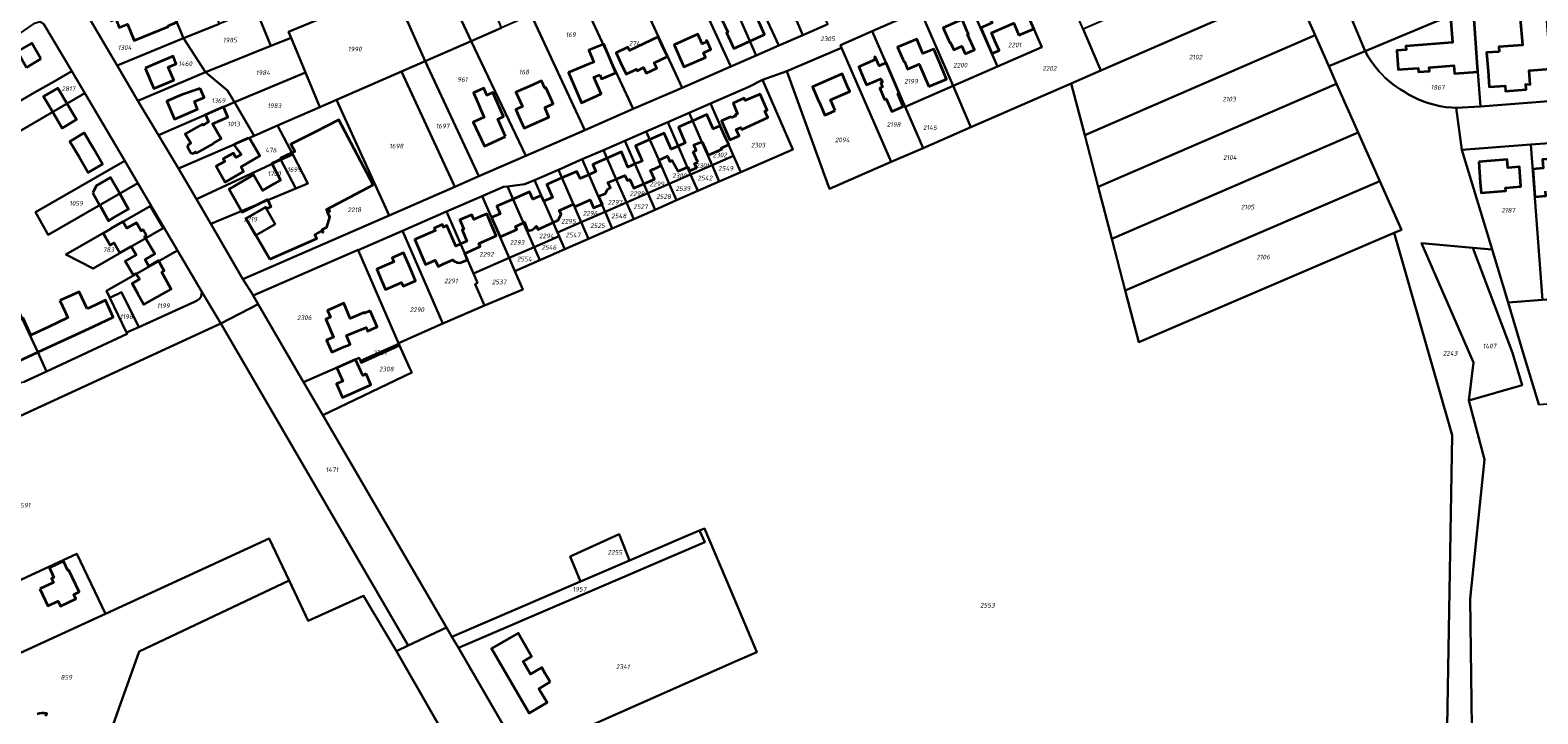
# Model space of a CAD drawing. Extents: x 177930 to 190767, y 381068 to 392034.
# Tile 78 of 256: x 182747 to 183328, y 384370 to 384633. Entities that reach past the tile are written whole.
import ezdxf
from ezdxf.enums import TextEntityAlignment as Align

# ---------------------------------------------------------------- set-up
doc = ezdxf.new("R2010")
doc.units = 0
for name, color, linetype, lineweight in [('B-XX-KG-GRENS_PERCEEL-GV', 150, 'Continuous', 25), ('B-XX-KG-GRENS_PERCEEL-S', 150, 'Continuous', 25), ('B-XX-OG-BEBOUWING-G', 7, 'Continuous', 35)]:
    doc.layers.add(name, color=color, linetype=linetype, lineweight=lineweight)
doc.styles.add('NLCS-ISO', font='NLCS-ISO.ttf', dxfattribs={"height": 1.8})

# ---------------------------------------------------------------- blocks, each defined once
blk = doc.blocks.new('SKG-PERCEELNUMMER-SO')
at = {"layer": 'DefPoints'}
blk.add_point((0, 0), dxfattribs=at)
at = {"style": 'NLCS-ISO', "oblique": 10, "flags": 1}
blk.add_attdef('GEMEENTECODE', text='', height=1.8, dxfattribs=at).set_placement((-0.5, 2.55), align=Align.MIDDLE_RIGHT)
at = {"style": 'NLCS-ISO', "oblique": 10}
blk.add_attdef('PERCEELNUMMER', text='', height=1.8, dxfattribs=at).set_placement((0, 0), align=Align.MIDDLE_CENTER)
at = {"style": 'NLCS-ISO', "oblique": 10, "flags": 1}
blk.add_attdef('SECTIE', text='', height=1.8, dxfattribs=at).set_placement((0.5, 2.5), align=Align.MIDDLE_LEFT)

msp = doc.modelspace()

# ---------------------------------------------------------------- linework, layer by layer
at = {"layer": 'B-XX-KG-GRENS_PERCEEL-GV'}
for points in [[(183025.91, 384676.059), (183026.125, 384675.562), (183045.091, 384631.108), (183054.688, 384635.289), (183035.157, 384680.073)], [(182840.105, 384627.002), (182847.848, 384630.134), (182846.926, 384632.357), (182858.74, 384637.317), (182851.695, 384653.776), (182837.88, 384647.99), (182826.938, 384674.287), (182821.532, 384671.927), (182834.263, 384641.128)], [(183015.271, 384671.442), (183035.889, 384627.098), (183045.091, 384631.108), (183026.125, 384675.562), (183025.91, 384676.059)], [(182996.906, 384663.469), (183017.406, 384619.054), (183027.063, 384623.256), (183019.601, 384640.207), (183006.544, 384667.652), (183001.729, 384665.563)], [(183013.713, 384670.765), (183006.544, 384667.652), (183019.601, 384640.207), (183027.063, 384623.256), (183035.889, 384627.098), (183015.271, 384671.442)], [(182780.773, 384619.352), (182806.413, 384629.943), (182793.703, 384660.364), (182793.065, 384661.949), (182763.105, 384649.552)], [(182806.413, 384629.943), (182820.205, 384635.481), (182807.741, 384666.067), (182793.703, 384660.364)], [(182978.081, 384655.289), (182998.537, 384610.839), (183017.406, 384619.054), (182996.906, 384663.469)], [(183139.793, 384664.186), (183123.842, 384657.248), (183137.244, 384626.468), (183120.113, 384619.013), (183102.973, 384611.554), (183109.904, 384595.624), (183148.566, 384612.501), (183159.998, 384617.491), (183153.192, 384633.408)], [(183170.029, 384640.735), (183153.192, 384633.408), (183159.998, 384617.491), (183234.175, 384649.872), (183226.153, 384665.159), (183212.578, 384659.251), (183198.343, 384653.056), (183184.172, 384646.889)], [(183261.817, 384624.953), (183303.361, 384642.309), (183301.749, 384663.934), (183253.912, 384643.982)], [(183307.378, 384666.282), (183301.749, 384663.934), (183303.361, 384642.309), (183303.8, 384637.3), (183305.31, 384617), (183306.327, 384603.657), (183334.231, 384605.811), (183330.526, 384655.633)], [(182917.254, 384628.786), (182908.002, 384648.648), (182906.756, 384651.272), (182904.063, 384656.948), (182903.991, 384656.918), (182887.519, 384650.054), (182886.894, 384649.793), (182887.134, 384649.239), (182890.603, 384641.244), (182899.549, 384621.044)], [(182959.092, 384647.03), (182979.749, 384602.659), (182998.537, 384610.839), (182978.081, 384655.289)], [(183120.113, 384619.013), (183137.244, 384626.468), (183123.842, 384657.248), (183106.683, 384649.785)], [(182858.74, 384637.317), (182846.926, 384632.357), (182847.848, 384630.134), (182853.451, 384616.649), (182858.971, 384603.326), (182865.424, 384606.117), (182890.432, 384617.057), (182899.549, 384621.044), (182890.603, 384641.244), (182887.134, 384649.239), (182872.516, 384643.102)], [(182917.254, 384628.786), (182928.998, 384633.915), (182920.935, 384654.228), (182908.002, 384648.648)], [(183106.683, 384649.785), (183089.577, 384642.345), (183090.299, 384640.684), (183102.973, 384611.554), (183120.113, 384619.013)], [(183153.767, 384592.542), (183242.499, 384631.119), (183234.175, 384649.872), (183159.998, 384617.491), (183148.566, 384612.501)], [(182944.955, 384640.875), (182940.4, 384638.889), (182961.04, 384594.493), (182979.749, 384602.659), (182959.092, 384647.03)], [(182834.263, 384641.128), (182820.205, 384635.481), (182806.413, 384629.943), (182814.817, 384616.789), (182840.105, 384627.002)], [(182940.4, 384638.889), (182928.998, 384633.915), (182917.254, 384628.786), (182938.356, 384584.61), (182961.04, 384594.493)], [(183071.877, 384632.657), (183084.523, 384603.525), (183102.973, 384611.554), (183090.299, 384640.684)], [(183091.451, 384587.569), (183084.523, 384603.525), (183071.877, 384632.657), (183059.56, 384627.291), (183060.031, 384626.21), (183079.188, 384582.216)], [(182788.782, 384605.826), (182814.817, 384616.789), (182806.413, 384629.943), (182780.773, 384619.352)], [(182840.105, 384627.002), (182814.817, 384616.789), (182823.333, 384609.753), (182825.995, 384605.267), (182853.451, 384616.649), (182847.848, 384630.134)], [(182917.254, 384628.786), (182899.549, 384621.044), (182920.243, 384576.709), (182938.356, 384584.61)], [(183054.517, 384574.311), (183055.414, 384571.839), (183079.188, 384582.216), (183060.031, 384626.21), (183038.966, 384617.194)], [(183153.767, 384592.542), (183158.968, 384572.584), (183250.823, 384612.366), (183247.836, 384619.095), (183242.499, 384631.119)], [(182890.432, 384617.057), (182910.968, 384572.671), (182920.243, 384576.709), (182899.549, 384621.044)], [(182756.505, 384613.306), (182748.992, 384609.002), (182736.004, 384601.472), (182741.159, 384592.753), (182768.398, 384608.687), (182763.35, 384617.228)], [(182788.782, 384605.826), (182796.801, 384592.508), (182825.995, 384605.267), (182823.333, 384609.753), (182814.817, 384616.789)], [(182833.567, 384592.343), (182842.686, 384596.281), (182858.971, 384603.326), (182853.451, 384616.649), (182825.995, 384605.267)], [(182890.432, 384617.057), (182865.424, 384606.117), (182885.712, 384561.625), (182910.968, 384572.671)], [(183018.323, 384584.651), (183021.14, 384578.247), (183041.284, 384587.097), (183029.553, 384613.848), (183024.293, 384611.245), (183009.498, 384604.808)], [(183102.973, 384611.554), (183084.523, 384603.525), (183091.451, 384587.569), (183109.904, 384595.624)], [(183250.823, 384612.366), (183158.968, 384572.584), (183164.169, 384552.626), (183259.147, 384593.613)], [(182833.567, 384592.343), (182825.995, 384605.267), (182796.801, 384592.508), (182804.425, 384579.752)], [(182816.931, 384558.327), (182829.302, 384537.063), (182885.712, 384561.625), (182865.424, 384606.117), (182858.971, 384603.326), (182842.686, 384596.281), (182848.475, 384585.113), (182854.355, 384573.979), (182849.672, 384571.96)], [(183010.089, 384581.052), (183018.323, 384584.651), (183009.498, 384604.808), (183001.272, 384601.219), (183005.931, 384590.527)], [(182993.598, 384573.833), (183001.836, 384577.434), (182993.021, 384597.619), (182984.772, 384594.018), (182989.433, 384583.322)], [(183010.089, 384581.052), (183005.931, 384590.527), (183001.272, 384601.219), (182993.021, 384597.619), (183001.836, 384577.434)], [(182848.475, 384585.113), (182842.686, 384596.281), (182833.567, 384592.343), (182804.425, 384579.752), (182811.357, 384567.83), (182843.953, 384582.992)], [(182993.598, 384573.833), (182989.433, 384583.322), (182984.772, 384594.018), (182976.526, 384590.419), (182985.339, 384570.221)], [(183267.471, 384574.861), (183259.147, 384593.613), (183164.169, 384552.626), (183169.371, 384532.668)], [(182843.953, 384582.992), (182849.672, 384571.96), (182854.355, 384573.979), (182848.475, 384585.113)], [(182968.268, 384586.825), (182960.043, 384583.246), (182966.231, 384569.049), (182968.846, 384563.032), (182977.1, 384566.634), (182972.939, 384576.129)], [(182985.339, 384570.221), (182976.526, 384590.419), (182968.268, 384586.825), (182972.939, 384576.129), (182977.1, 384566.634)], [(183299.106, 384586.903), (183310.733, 384548.454), (183316.908, 384528.035), (183330.22, 384529.07), (183325.671, 384588.902)], [(183325.671, 384588.902), (183330.22, 384529.07), (183350.156, 384530.582), (183345.622, 384590.369)], [(182783.775, 384582.672), (182749.361, 384562.871), (182754.267, 384554.086), (182788.813, 384574.064)], [(182843.953, 384582.992), (182811.357, 384567.83), (182816.931, 384558.327), (182849.672, 384571.96)], [(182950.517, 384555.05), (182959.678, 384559.04), (182955.545, 384568.538), (182950.864, 384579.246), (182941.705, 384575.254), (182947.559, 384561.811)], [(182968.846, 384563.032), (182966.231, 384569.049), (182960.043, 384583.246), (182950.864, 384579.246), (182955.545, 384568.538), (182959.678, 384559.04)], [(183004.628, 384571.04), (183012.898, 384574.65), (183010.089, 384581.052), (183001.836, 384577.434)], [(183010.089, 384581.052), (183012.898, 384574.65), (183021.14, 384578.247), (183018.323, 384584.651)], [(182941.705, 384575.254), (182938.003, 384573.652), (182931.308, 384572.827), (182937.217, 384559.284), (182941.491, 384549.447), (182951.12, 384553.656), (182950.517, 384555.05), (182947.559, 384561.811)], [(182988.124, 384563.836), (182996.4, 384567.448), (182993.598, 384573.833), (182985.339, 384570.221)], [(182996.4, 384567.448), (183004.628, 384571.04), (183001.836, 384577.434), (182993.598, 384573.833)], [(183267.471, 384574.861), (183169.371, 384532.668), (183174.572, 384512.711), (183273.045, 384554.908), (183275.803, 384556.09)], [(182918.129, 384539.244), (182931.879, 384545.258), (182927.114, 384556.206), (182921.482, 384569.063), (182907.741, 384563.085)], [(182931.879, 384545.258), (182941.491, 384549.447), (182937.217, 384559.284), (182931.308, 384572.827), (182929.681, 384572.627), (182921.482, 384569.063), (182927.114, 384556.206)], [(182977.1, 384566.634), (182979.899, 384560.246), (182988.124, 384563.836), (182985.339, 384570.221)], [(182771.58, 384541.231), (182761.038, 384546.539), (182793.581, 384565.199), (182798.512, 384556.679)], [(182798.512, 384556.679), (182793.581, 384565.199), (182761.038, 384546.539), (182771.58, 384541.231)], [(182830.46, 384560.49), (182834.119, 384553.912), (182841.756, 384558.209), (182838.002, 384564.773)], [(182834.119, 384553.912), (182830.46, 384560.49), (182838.002, 384564.773), (182841.756, 384558.209)], [(182906.364, 384519.919), (182922.433, 384526.952), (182918.82, 384535.188), (182919.732, 384535.587), (182918.129, 384539.244), (182907.741, 384563.085), (182890.764, 384555.7)], [(182971.626, 384556.635), (182968.846, 384563.032), (182959.678, 384559.04), (182962.469, 384552.627)], [(182977.1, 384566.634), (182968.846, 384563.032), (182971.626, 384556.635), (182979.899, 384560.246)], [(182953.328, 384548.626), (182962.469, 384552.627), (182959.678, 384559.04), (182950.517, 384555.05), (182951.12, 384553.656), (182951.575, 384552.632)], [(182906.364, 384519.919), (182890.764, 384555.7), (182873.706, 384548.265), (182889.268, 384512.45)], [(182951.12, 384553.656), (182941.491, 384549.447), (182943.682, 384544.404), (182953.328, 384548.626), (182951.575, 384552.632)], [(183301.737, 384490.278), (183322.37, 384496.223), (183318.576, 384508.723), (183303.343, 384549.138), (183283.502, 384550.974), (183303.577, 384504.943)], [(182753.64, 384501.508), (182750.227, 384508.862), (182744.196, 384521.855), (182744.366, 384521.928), (182731.325, 384550.012), (182719.542, 384543.703), (182735.178, 384509.999), (182735.927, 384510.348), (182740.646, 384499.836), (182741.552, 384498.478), (182742.617, 384497.517), (182743.78, 384497.218), (182744.97, 384497.464)], [(182813.521, 384532.182), (182804.074, 384548.059), (182776.692, 384532.561), (182777.974, 384529.875), (182782.554, 384532.101), (182789.146, 384518.564), (182810.638, 384528.38), (182811.667, 384528.877), (182812.516, 384529.42), (182813.232, 384530.406)], [(182852.66, 384497.306), (182874.103, 384506.699), (182874.583, 384505.601), (182889.421, 384512.097), (182889.268, 384512.45), (182873.706, 384548.265), (182873.672, 384548.343), (182833.267, 384530.753), (182835.228, 384527.37)], [(182931.879, 384545.258), (182918.129, 384539.244), (182919.732, 384535.587), (182918.82, 384535.188), (182922.433, 384526.952), (182937.211, 384533.104), (182934.098, 384540.2)], [(182941.491, 384549.447), (182931.879, 384545.258), (182934.098, 384540.2), (182943.682, 384544.404)], [(183394.46, 384533.94), (183370.09, 384532.093), (183350.156, 384530.582), (183330.22, 384529.07), (183316.908, 384528.035), (183322.496, 384509.434), (183328.7, 384488.78), (183397.42, 384494.05), (183395.292, 384522.634)], [(182777.974, 384529.875), (182784.477, 384516.468), (182789.146, 384518.564), (182782.554, 384532.101)], [(182892.994, 384395.852), (182907.745, 384402.799), (182866.724, 384473.173), (182860.077, 384484.577), (182853.262, 384496.268), (182852.66, 384497.306), (182835.228, 384527.37), (182820.765, 384519.957)], [(182776.293, 384408.101), (182839.458, 384437.125), (182847.132, 384420.865), (182854.475, 384405.307), (182875.772, 384415.037), (182888.445, 384393.63), (182892.994, 384395.852), (182820.765, 384519.957), (182560.573, 384400.065), (182582.507, 384354.265), (182728.365, 384421.493), (182731.631, 384415.684), (182765.287, 384431.217)], [(182860.077, 384484.577), (182894.424, 384501.113), (182893.436, 384502.856), (182889.696, 384511.464), (182874.905, 384504.867), (182874.583, 384505.601), (182874.103, 384506.699), (182852.66, 384497.306), (182853.262, 384496.268)], [(182889.696, 384511.464), (182889.421, 384512.097), (182874.583, 384505.601), (182874.905, 384504.867)], [(182959.429, 384420.519), (182909.81, 384399.257), (182912.32, 384394.96), (183007.326, 384435.692), (183005.296, 384440.174), (183000.416, 384438.083), (182978.26, 384428.589)], [(183027.372, 384393.328), (183017.34, 384417.05), (183007.228, 384441.002), (183005.296, 384440.174), (183007.326, 384435.692), (182912.32, 384394.96), (182930.295, 384364.18), (182936.686, 384353.194), (182982.757, 384373.583), (183019.97, 384390.052)], [(182978.26, 384428.589), (182974.29, 384438.72), (182955.39, 384430.2), (182959.429, 384420.519)], [(182793.669, 384299.336), (182827.558, 384235.913), (182827.569, 384235.918), (182875.999, 384258.092), (182908.126, 384187.441), (182908.915, 384185.707), (182948.427, 384198.833), (182986.53, 384213.455), (182951.019, 384285.127), (182939.82, 384304.418), (182929.75, 384321.667), (182888.445, 384393.63), (182875.772, 384415.037), (182854.475, 384405.307), (182847.132, 384420.865), (182815.943, 384406.118), (182789.307, 384393.537), (182781.498, 384371.528), (182773.433, 384348.773), (182777.334, 384340.466), (182772.827, 384338.339)], [(182892.994, 384395.852), (182888.445, 384393.63), (182929.75, 384321.667), (182939.82, 384304.418), (182951.019, 384285.127), (182986.53, 384213.455), (182993.016, 384200.07), (183000.179, 384186.223), (183012.333, 384190.702), (183013.52, 384188.658), (183027.752, 384194.075), (183028.981, 384194.553), (183004.162, 384237.213), (182975.858, 384285.863), (182968.276, 384298.896), (182936.686, 384353.194), (182930.295, 384364.18), (182912.32, 384394.96), (182909.81, 384399.257), (182907.745, 384402.799)]]:
    msp.add_lwpolyline(points, close=True, dxfattribs=at)
for points in [[(182752.608, 384635.402), (182763.35, 384617.228), (182768.398, 384608.687), (182783.775, 384582.672), (182788.813, 384574.064), (182804.074, 384548.059), (182813.521, 384532.182), (182820.765, 384519.957), (182835.228, 384527.37), (182833.267, 384530.753), (182833.194, 384530.879), (182829.302, 384537.063), (182816.931, 384558.327), (182811.357, 384567.83), (182804.425, 384579.752), (182796.801, 384592.508), (182788.782, 384605.826), (182780.773, 384619.352), (182763.105, 384649.552)], [(183234.175, 384649.872), (183242.499, 384631.119), (183247.836, 384619.095), (183261.817, 384624.953), (183253.912, 384643.982)], [(183054.688, 384635.289), (183045.091, 384631.108), (183035.889, 384627.098), (183027.063, 384623.256), (183017.406, 384619.054), (182998.537, 384610.839), (182979.749, 384602.659), (182961.04, 384594.493), (182938.356, 384584.61), (182920.243, 384576.709), (182910.968, 384572.671), (182885.712, 384561.625), (182829.302, 384537.063), (182833.194, 384530.879), (182833.267, 384530.753), (182873.672, 384548.343), (182873.706, 384548.265), (182890.764, 384555.7), (182907.741, 384563.085), (182921.482, 384569.063), (182929.681, 384572.627), (182931.308, 384572.827), (182938.003, 384573.652), (182941.705, 384575.254), (182950.864, 384579.246), (182960.043, 384583.246), (182968.268, 384586.825), (182976.526, 384590.419), (182984.772, 384594.018), (182993.021, 384597.619), (183001.272, 384601.219), (183009.498, 384604.808), (183024.293, 384611.245), (183029.553, 384613.848), (183038.966, 384617.194), (183060.031, 384626.21), (183059.56, 384627.291), (183071.877, 384632.657), (183090.299, 384640.684)], [(183303.361, 384642.309), (183261.817, 384624.953), (183262.858, 384623.003), (183264.141, 384621.052), (183265.5, 384619.18), (183267.185, 384617.149), (183268.093, 384616.183), (183269.592, 384614.691), (183271.364, 384613.107), (183273.189, 384611.702), (183275.396, 384610.208), (183276.57, 384609.516), (183278.739, 384608.156), (183280.782, 384607.043), (183282.324, 384606.357), (183284.646, 384605.395), (183286.295, 384604.858), (183288.67, 384604.197), (183290.631, 384603.758), (183292.878, 384603.392), (183295.168, 384603.165), (183296.931, 384603.083), (183306.327, 384603.657), (183305.31, 384617), (183303.8, 384637.3)], [(182736.004, 384601.472), (182748.992, 384609.002), (182756.505, 384613.306), (182763.35, 384617.228), (182752.608, 384635.402), (182751.154, 384636.229), (182748.623, 384635.44), (182658.223, 384573.03)], [(183303.422, 384324.96), (183302.346, 384413.829), (183307.848, 384467.611), (183301.737, 384490.278), (183303.577, 384504.943), (183283.502, 384550.974), (183303.343, 384549.138), (183310.733, 384548.454), (183299.106, 384586.903), (183296.931, 384603.083), (183295.168, 384603.165), (183292.878, 384603.392), (183290.631, 384603.758), (183288.67, 384604.197), (183286.295, 384604.858), (183284.646, 384605.395), (183282.324, 384606.357), (183280.782, 384607.043), (183278.739, 384608.156), (183276.57, 384609.516), (183275.396, 384610.208), (183273.189, 384611.702), (183271.364, 384613.107), (183269.592, 384614.691), (183268.093, 384616.183), (183267.185, 384617.149), (183265.5, 384619.18), (183264.141, 384621.052), (183262.858, 384623.003), (183261.817, 384624.953), (183247.836, 384619.095), (183250.823, 384612.366), (183259.147, 384593.613), (183267.471, 384574.861), (183275.803, 384556.09), (183273.045, 384554.908), (183295.301, 384476.965), (183294.407, 384424.358), (183292.631, 384319.928)], [(183292.631, 384319.928), (183294.407, 384424.358), (183295.301, 384476.965), (183273.045, 384554.908), (183174.572, 384512.711), (183169.371, 384532.668), (183164.169, 384552.626), (183158.968, 384572.584), (183153.767, 384592.542), (183148.566, 384612.501), (183109.904, 384595.624), (183091.451, 384587.569), (183079.188, 384582.216), (183055.414, 384571.839), (183054.517, 384574.311), (183038.966, 384617.194), (183029.553, 384613.848), (183041.284, 384587.097), (183021.14, 384578.247), (183012.898, 384574.65), (183004.628, 384571.04), (182996.4, 384567.448), (182988.124, 384563.836), (182979.899, 384560.246), (182971.626, 384556.635), (182962.469, 384552.627), (182953.328, 384548.626), (182943.682, 384544.404), (182934.098, 384540.2), (182937.211, 384533.104), (182922.433, 384526.952), (182906.364, 384519.919), (182889.268, 384512.45), (182889.421, 384512.097), (182889.696, 384511.464), (182893.436, 384502.856), (182894.424, 384501.113), (182860.077, 384484.577), (182866.724, 384473.173), (182907.745, 384402.799), (182909.81, 384399.257), (182959.429, 384420.519), (182955.39, 384430.2), (182974.29, 384438.72), (182978.26, 384428.589), (183000.416, 384438.083), (183005.296, 384440.174), (183007.228, 384441.002), (183017.34, 384417.05), (183027.372, 384393.328), (183019.97, 384390.052), (182982.757, 384373.583), (182936.686, 384353.194)], [(182744.196, 384521.855), (182750.227, 384508.862), (182753.64, 384501.508), (182784.706, 384515.997), (182784.477, 384516.468), (182777.974, 384529.875), (182776.692, 384532.561), (182804.074, 384548.059), (182788.813, 384574.064), (182754.267, 384554.086), (182749.361, 384562.871), (182783.775, 384582.672), (182768.398, 384608.687), (182741.159, 384592.753)], [(183334.231, 384605.811), (183306.327, 384603.657), (183296.931, 384603.083), (183299.106, 384586.903), (183325.671, 384588.902), (183345.622, 384590.369)], [(183328.7, 384488.78), (183322.496, 384509.434), (183316.908, 384528.035), (183310.733, 384548.454), (183303.343, 384549.138), (183318.576, 384508.723), (183322.37, 384496.223), (183301.737, 384490.278), (183307.848, 384467.611), (183302.346, 384413.829), (183303.422, 384324.96), (183326.413, 384207.785), (183333.021, 384206.414)], [(182560.573, 384400.065), (182820.765, 384519.957), (182813.521, 384532.182), (182813.232, 384530.406), (182812.516, 384529.42), (182811.667, 384528.877), (182810.638, 384528.38), (182789.146, 384518.564), (182784.477, 384516.468), (182784.706, 384515.997), (182753.64, 384501.508), (182744.97, 384497.464)], [(182773.433, 384348.773), (182781.498, 384371.528), (182789.307, 384393.537), (182815.943, 384406.118), (182847.132, 384420.865), (182839.458, 384437.125), (182776.293, 384408.101), (182743.634, 384392.975), (182733.615, 384411.715), (182682.402, 384387.811), (182691.913, 384367.584), (182733.239, 384387.014), (182749.021, 384353.446)], [(182749.021, 384353.446), (182733.239, 384387.014), (182691.913, 384367.584), (182682.402, 384387.811), (182733.615, 384411.715), (182743.634, 384392.975), (182776.293, 384408.101), (182765.287, 384431.217), (182731.631, 384415.684), (182728.365, 384421.493), (182582.507, 384354.265)]]:
    msp.add_lwpolyline(points, dxfattribs=at)
at = {"layer": 'B-XX-OG-BEBOUWING-G'}
for points in [[(183313.448, 384624.732), (183308.642, 384624.356), (183309.2, 384617.21), (183309.64, 384611.19), (183315.73, 384611.58), (183315.88, 384609.56), (183323.93, 384610.18), (183323.79, 384612.19), (183325.45, 384612.05), (183325.05, 384617.47), (183333.27, 384618.13), (183332.938, 384623.066), (183331.849, 384638.301), (183329.582, 384667.284), (183313.882, 384666.057), (183315.375, 384646.965), (183320.843, 384647.392), (183321.616, 384637.501), (183322.413, 384627.309), (183313.302, 384626.597)], [(182800.563, 384634.435), (182800.426, 384634.647), (182803.796, 384636.06), (182796.391, 384653.717), (182793.021, 384652.304), (182792.762, 384652.196), (182793.277, 384650.97), (182790.196, 384649.678), (182789.682, 384650.904), (182786.196, 384649.443), (182785.052, 384652.172), (182779.019, 384649.642), (182778.664, 384650.49), (182773.563, 384648.351), (182778.459, 384636.677), (182780.265, 384637.434), (182781.598, 384634.077), (182784.81, 384635.352), (182787.402, 384629.025)], [(183128.366, 384631.127), (183134.093, 384633.588), (183129.414, 384644.49), (183125.499, 384642.809), (183125.61, 384642.552), (183124.121, 384641.912), (183123.084, 384644.329), (183115.689, 384641.153), (183118.043, 384635.819), (183114.597, 384634.339), (183113.648, 384633.921), (183117.957, 384623.977), (183120.766, 384625.194), (183119.135, 384628.953), (183117.823, 384632.005), (183126.403, 384635.693)], [(183305.311, 384617), (183303.804, 384637.302), (183303.607, 384639.879), (183294.953, 384639.219), (183295.15, 384636.642), (183294.827, 384636.617), (183295.448, 384628.252), (183277.513, 384626.921), (183277.621, 384625.464), (183273.977, 384625.193), (183274.523, 384617.834), (183282.265, 384618.409), (183282.376, 384616.922), (183286.614, 384617.236), (183286.505, 384618.702), (183296.055, 384619.411), (183296.284, 384616.33)], [(183107.644, 384623.866), (183111.254, 384625.485), (183108.592, 384631.381), (183108.909, 384631.52), (183108.465, 384632.532), (183106.466, 384637.096), (183099.182, 384633.904), (183101.181, 384629.34), (183101.625, 384628.328), (183101.847, 384628.425), (183103.277, 384625.393), (183106.313, 384626.815)], [(182966.832, 384615.827), (182967.499, 384614.224), (182973.046, 384616.534), (182968.4, 384627.689), (182962.626, 384625.285), (182964.537, 384620.697), (182962.535, 384619.863), (182954.837, 384616.658), (182959.778, 384605.076), (182967.377, 384608.548), (182964.602, 384614.899)], [(182990.779, 384627.396), (182989.362, 384630.426), (182978.257, 384625.234), (182977.688, 384626.452), (182973.127, 384624.319), (182974.852, 384620.621), (182976.969, 384616.092), (182980.942, 384617.949), (182981.198, 384617.401), (182983.741, 384618.589), (182984.759, 384616.411), (182988.84, 384618.319), (182987.823, 384620.494), (182992.897, 384622.866)], [(183007.608, 384624.684), (183009.581, 384625.542), (183008.082, 384628.993), (183007.788, 384628.866), (183007.972, 384628.444), (183006.292, 384627.714), (183004.679, 384631.425), (182995.498, 384627.436), (182999.216, 384618.879), (183007.615, 384622.528), (183006.826, 384624.345)], [(183093.666, 384611.251), (183100.505, 384614.182), (183097.512, 384621.168), (183095.543, 384625.764), (183091.407, 384623.991), (183088.974, 384629.596), (183081.637, 384626.45), (183083.615, 384621.837), (183084.041, 384620.844), (183084.216, 384620.919), (183085.472, 384617.987), (183089.954, 384619.91)], [(182791.65, 384618.44), (182794.934, 384610.555), (182802.631, 384613.791), (182800.546, 384618.828), (182803.533, 384620.09), (182802.35, 384622.958), (182796.38, 384620.421)], [(183079.944, 384614.103), (183079.168, 384615.896), (183077.181, 384620.485), (183074.52, 384619.332), (183073.025, 384622.782), (183072.677, 384622.631), (183073.082, 384621.695), (183066.631, 384618.901), (183068.655, 384614.23), (183069.643, 384611.946), (183075.149, 384614.33), (183075.752, 384612.935), (183075.165, 384612.681), (183075.819, 384611.166), (183074.718, 384610.689), (183076.589, 384606.357), (183077.205, 384606.623), (183079.345, 384601.672), (183083.799, 384603.595), (183081.659, 384608.546), (183082.241, 384608.797)], [(183057.532, 384602.003), (183055.755, 384606.161), (183063.181, 384609.335), (183062.23, 384611.589), (183060.262, 384616.164), (183048.809, 384611.236), (183050.791, 384606.629), (183051.712, 384604.444), (183053.524, 384600.225), (183054.424, 384600.674)], [(182930.557, 384592.02), (182927.546, 384598.728), (182929.712, 384599.703), (182925.559, 384608.956), (182923.393, 384607.981), (182923.362, 384608.051), (182923.316, 384608.031), (182922.135, 384610.696), (182918.103, 384608.918), (182919.284, 384606.253), (182921.924, 384600.317), (182922.29, 384599.549), (182918.073, 384597.596), (182919.116, 384595.345), (182922.361, 384588.264)], [(182945.604, 384603.211), (182948.88, 384604.685), (182946.828, 384609.243), (182946.072, 384610.923), (182945.631, 384610.725), (182944.385, 384613.498), (182939.857, 384611.464), (182934.534, 384609.072), (182936.993, 384603.588), (182934.466, 384602.452), (182935.671, 384599.774), (182937.712, 384595.232), (182947.26, 384599.529)], [(183017.53, 384599.186), (183017.328, 384599.642), (183013.768, 384598.07), (183017.013, 384590.695), (183020.565, 384592.256), (183019.457, 384594.712), (183021.201, 384595.499), (183021.522, 384594.787), (183031.592, 384599.33), (183030.472, 384601.841), (183031.386, 384602.245), (183028.657, 384608.412), (183022.912, 384605.875), (183022.511, 384606.782), (183018.201, 384604.89), (183019.976, 384600.811), (183019.063, 384600.408), (183019.265, 384599.951)], [(182818.083, 384589.343), (182817.99, 384589.503), (182820.885, 384591.184), (182817.575, 384596.882), (182823.526, 384599.491), (182821.761, 384603.42), (182814.824, 384600.396), (182816.047, 384597.698), (182813.94, 384596.474), (182813.756, 384596.791), (182807.094, 384593.126), (182809.183, 384589.506), (182808.153, 384588.894), (182807.92, 384588.028), (182809.202, 384585.747), (182810.101, 384585.496), (182811.137, 384586.09), (182811.454, 384585.644)], [(183305.65, 384582.33), (183306.21, 384574.371), (183306.493, 384570.37), (183316.008, 384571.044), (183315.92, 384572.29), (183321.85, 384572.71), (183321.31, 384580.33), (183316.87, 384579.99), (183316.6, 384583.18)], [(182884.716, 384542.571), (182880.862, 384540.887), (182882.865, 384536.305), (182884.231, 384533.109), (182890.441, 384535.82), (182891.081, 384534.354), (182895.865, 384536.439), (182893.228, 384542.573), (182891.225, 384547.155), (182886.802, 384545.221), (182887.44, 384543.762)], [(182878.281, 384524.844), (182876.15, 384523.919), (182876.026, 384524.205), (182870.68, 384521.878), (182868.204, 384527.77), (182861.868, 384525.012), (182863.01, 384522.388), (182861.212, 384521.606), (182864.193, 384514.757), (182861.552, 384513.607), (182863.591, 384508.922), (182868.176, 384510.917), (182870.672, 384511.901), (182869.23, 384515.281), (182874.91, 384517.704), (182874.942, 384517.63), (182876.747, 384518.4), (182877.326, 384517.069), (182880.974, 384518.654)], [(182876.758, 384500.552), (182875.478, 384499.981), (182872.747, 384506.105), (182865.511, 384502.935), (182867.809, 384497.783), (182865.352, 384496.687), (182867.716, 384491.461), (182878.639, 384496.333)], [(182751.033, 384417.726), (182754.155, 384411.088), (182758.057, 384412.923), (182758.94, 384411.045), (182764.906, 384413.851), (182764.097, 384415.571), (182766.184, 384416.553), (182762.26, 384424.9), (182761.853, 384424.709), (182760.126, 384428.381), (182754.723, 384425.84), (182756.454, 384422.113), (182755.532, 384421.68), (182756.24, 384420.174)], [(182947.701, 384381.856), (182945.962, 384384.813), (182944.494, 384387.415), (182942.063, 384385.97), (182940.153, 384384.865), (182937.328, 384389.747), (182940.559, 384391.617), (182935.334, 384400.646), (182929.36, 384397.19), (182925.042, 384394.66), (182939.619, 384369.78), (182946.584, 384373.862), (182943.307, 384379.113)]]:
    msp.add_lwpolyline(points, close=True, dxfattribs=at)
for points in [[(183024.637, 384628.768), (183030.367, 384631.328), (183028.271, 384635.981), (183027.588, 384637.628), (183027.363, 384637.553), (183026.037, 384640.436), (183025.97, 384640.246), (183024.946, 384642.474), (183028.078, 384643.898)], [(183019.512, 384640.36), (183019.236, 384641.002), (183015.685, 384639.437), (183015.049, 384637.385), (183013.961, 384636.856), (183016.134, 384632.248), (183015.71, 384632.063), (183016.319, 384630.726), (183018.469, 384626.013), (183024.637, 384628.768)], [(182751.467, 384621.962), (182747.923, 384628.028), (182742.31, 384624.748), (182744.048, 384621.812), (182745.885, 384618.652)], [(182745.885, 384618.652), (182751.467, 384621.962)], [(182761.566, 384604.649), (182758, 384610.712), (182752.397, 384607.469), (182755.976, 384601.36)], [(182805.59, 384608.109), (182799.914, 384605.664), (182802.913, 384598.701), (182807.625, 384600.73), (182811.796, 384602.526), (182810.601, 384605.505), (182814.34, 384607.085), (182812.85, 384610.578)], [(182812.85, 384610.578), (182805.59, 384608.109)], [(182755.976, 384601.36), (182759.585, 384595.199), (182765.096, 384598.647), (182761.566, 384604.649)], [(182839.69, 384544.75), (182857.81, 384552.73), (182856.971, 384554.185), (182859.694, 384555.626), (182859.984, 384555.1), (182860.262, 384555.248), (182859.776, 384556.176), (182861.634, 384557.127), (182862.846, 384560.97), (182861.903, 384562.836), (182862.823, 384563.329), (182862.676, 384563.609), (182861.894, 384563.186), (182861.487, 384563.966), (182879.505, 384573.36), (182866.21, 384598.529), (182861.763, 384596.214)], [(183002.644, 384598.069), (183000, 384596.914), (182997.119, 384595.654), (182999.786, 384589.552), (182997.063, 384588.364)], [(183006.156, 384590.016), (183006.238, 384590.049), (183008.62, 384584.859), (183013.84, 384587.192), (183013.671, 384587.611), (183016.518, 384588.913), (183015.302, 384591.569), (183013.284, 384596.143), (183010.56, 384594.942), (183008.149, 384600.475), (183002.644, 384598.069)], [(182771.649, 384587.404), (182768.112, 384593.462), (182762.644, 384590.18), (182766.134, 384584.184)], [(182826.145, 384589.136), (182826.21, 384588.986), (182825.794, 384588.807), (182828.628, 384585.087), (182827.106, 384584.204), (182826.592, 384583.906), (182825.614, 384585.681), (182821.704, 384583.437), (182822.274, 384582.39), (182818.946, 384580.55), (182822.411, 384574.427), (182829.566, 384578.594), (182828.56, 384580.407), (182835.828, 384584.622), (182831.796, 384591.395), (182831.375, 384591.213), (182831.308, 384591.367)], [(182831.308, 384591.367), (182826.145, 384589.136)], [(182861.763, 384596.214), (182857.208, 384593.843), (182847.795, 384589.071), (182849.262, 384586.225), (182848.161, 384585.719)], [(182986.145, 384590.867), (182980.622, 384588.457), (182982.622, 384583.874), (182983.163, 384582.6), (182980.442, 384581.445)], [(182997.063, 384588.364), (182994.31, 384587.163), (182991.646, 384593.267), (182986.145, 384590.867)], [(182766.134, 384584.184), (182769.664, 384578.121), (182775.169, 384581.377), (182771.649, 384587.404)], [(182848.161, 384585.719), (182843.802, 384583.715), (182843.993, 384583.308), (182840.463, 384581.654), (182843.74, 384575.24), (182841.449, 384573.951), (182836.858, 384571.248), (182833.35, 384577.216), (182828.319, 384574.262), (182823.973, 384571.788), (182829.036, 384562.911), (182838.781, 384567.703), (182838.887, 384567.469)], [(182980.442, 384581.445), (182977.697, 384580.279), (182977.168, 384581.493), (182975.171, 384586.077), (182969.646, 384583.67)], [(183002.795, 384586.115), (183003.99, 384586.67), (183003.091, 384588.768), (183006.156, 384590.016)], [(183004.657, 384582.207), (183002.802, 384586.1), (183002.795, 384586.115)], [(183341.72, 384575.76), (183341.01, 384585.05), (183337.08, 384584.73), (183337.14, 384583.73), (183330.13, 384583.19), (183330.39, 384579.8), (183326.451, 384579.498), (183327.272, 384568.789), (183331.513, 384569.115), (183331.373, 384570.951)], [(182969.646, 384583.67), (182964.14, 384581.271), (182965.346, 384578.516), (182962.63, 384577.327)], [(182983.765, 384573.828), (182987.864, 384575.601), (182986.363, 384579.002), (182987.331, 384579.507), (182987.429, 384579.346), (182990.484, 384580.803), (182989.607, 384582.926)], [(182989.607, 384582.926), (182992.994, 384584.427), (182993.868, 384582.397), (182994.77, 384582.826), (182997.06, 384578.707), (183000.606, 384580.25)], [(183000.606, 384580.25), (183000.724, 384580.301)], [(183000.724, 384580.301), (183001.376, 384578.82)], [(183001.376, 384578.82), (183004.052, 384579.984), (183003.335, 384581.632), (183004.657, 384582.207)], [(182781.825, 384570.023), (182781.715, 384570.213), (182781.67, 384570.187), (182778.226, 384576.203), (182772.708, 384573.008)], [(182952.252, 384576.072), (182946.486, 384573.55), (182948.662, 384568.575), (182945.272, 384567.092)], [(182962.63, 384577.327), (182959.232, 384575.854), (182958.024, 384578.597), (182952.252, 384576.072)], [(182966.288, 384569.062), (182969.021, 384570.026), (182969.845, 384571.668), (182970.952, 384572.203), (182969.994, 384574.316), (182973.156, 384575.633)], [(182973.156, 384575.633), (182976.514, 384577.032), (182977.558, 384575.139), (182978.426, 384575.513), (182979.954, 384572.179), (182983.765, 384573.828)], [(182772.708, 384573.008), (182771.43, 384570.292)], [(182771.43, 384570.292), (182774.019, 384565.7)], [(182774.101, 384565.556), (182777.506, 384559.591), (182779.588, 384560.779), (182785.259, 384564.067), (182781.825, 384570.023)], [(182933.457, 384567.903), (182927.146, 384565.154), (182928.422, 384562.224), (182925.14, 384560.794), (182927.142, 384556.197), (182928.382, 384553.351), (182934.916, 384556.21), (182934.322, 384557.415), (182937.419, 384558.818)], [(182945.272, 384567.092), (182944.289, 384569.347), (182940.991, 384567.903), (182939.792, 384570.662), (182933.457, 384567.903)], [(182956.683, 384565.923), (182956.757, 384565.955), (182957.138, 384564.991), (182963.157, 384567.673), (182964.396, 384564.568), (182967.833, 384566.008), (182966.288, 384569.062)], [(182774.019, 384565.7), (182774.101, 384565.556)], [(182838.887, 384567.469), (182840.019, 384564.97), (182838.402, 384564.113), (182837.987, 384564.832), (182830.46, 384560.49), (182834.22, 384553.97), (182834.32, 384554.03), (182839.69, 384544.75)], [(182914.812, 384546.923), (182920.716, 384549.683), (182920.242, 384550.845), (182926.954, 384553.777), (182925.284, 384557.634), (182923.305, 384562.226), (182919.953, 384560.781), (182918.356, 384560.093), (182917.575, 384561.904), (182912.862, 384559.873), (182914.406, 384556.29), (182913.779, 384556.02), (182915.628, 384551.73), (182913.22, 384550.634)], [(182949.075, 384558.985), (182950.847, 384559.755), (182951.921, 384562.07), (182951.239, 384563.56), (182956.683, 384565.923)], [(182778.354, 384556.468), (182775.414, 384554.782)], [(182791.812, 384552.836), (182791.4, 384553.544), (182792.056, 384553.955), (182790.836, 384556.04), (182790.136, 384555.63), (182788.255, 384558.821), (182784.505, 384556.677), (182782.987, 384559.264), (182778.32, 384556.527)], [(182778.32, 384556.527), (182778.354, 384556.468)], [(182913.22, 384550.634), (182911.329, 384549.81), (182907.923, 384557.707), (182906.643, 384557.16), (182906.237, 384558.106), (182903.068, 384556.732), (182903.476, 384555.786), (182895.516, 384552.339), (182899.684, 384542.701), (182903.452, 384544.335), (182904.519, 384541.983), (182906.657, 384542.927), (182910.153, 384544.521), (182910.743, 384543.935), (182911.816, 384543.524), (182912.846, 384543.407), (182914.253, 384543.837), (182915.845, 384544.514), (182914.812, 384546.923)], [(182937.419, 384558.818), (182937.756, 384558.971), (182938.97, 384555.936), (182939.731, 384555.874), (182940.735, 384556.078), (182941.625, 384556.666), (182942.432, 384557.475), (182942.989, 384556.24), (182949.075, 384558.985)], [(182775.414, 384554.782), (182778.108, 384550.19), (182779.634, 384551.085), (182781.91, 384547.193), (182786.205, 384549.706), (182786.243, 384549.641)], [(182793.055, 384542.077), (182791.582, 384544.619), (182795.334, 384546.779), (182791.812, 384552.836)], [(182786.243, 384549.641), (182788.099, 384546.47), (182783.925, 384543.97), (182787.125, 384538.584), (182788.093, 384539.246), (182788.196, 384539.072)], [(182788.196, 384539.072), (182789.414, 384537.018), (182786.581, 384535.417), (182788.694, 384531.677), (182791.156, 384527.319), (182801.679, 384533.264), (182798.011, 384539.758), (182799.004, 384540.319), (182796.919, 384544.01), (182796.819, 384544.188), (182793.055, 384542.077)], [(182769.214, 384525.618), (182766.141, 384532.195), (182763.384, 384530.907), (182758.711, 384528.865)], [(182758.711, 384528.865), (182760.791, 384524.412)], [(182771.936, 384519), (182779.331, 384522.448), (182776.32, 384528.937), (182772.381, 384527.097), (182769.214, 384525.618)], [(182747.582, 384515.515), (182744.569, 384521.966), (182739.635, 384519.661), (182740.431, 384517.957), (182737.825, 384516.74), (182738.807, 384514.637), (182740.046, 384511.995), (182739.911, 384511.932), (182742.825, 384505.426), (182750.277, 384508.901)], [(182761.698, 384522.108), (182754.48, 384518.737)], [(182760.791, 384524.412), (182761.838, 384522.173), (182761.698, 384522.108)], [(182754.48, 384518.737), (182747.582, 384515.515)], [(182757.497, 384512.267), (182764.717, 384515.634)], [(182764.717, 384515.634), (182771.936, 384519)], [(182750.277, 384508.901), (182757.497, 384512.267)], [(182753.359, 384368.683), (182753.693, 384369.621), (182752.65, 384369.762), (182751.739, 384369.758), (182750.838, 384369.654), (182749.951, 384369.431)]]:
    msp.add_lwpolyline(points, dxfattribs=at)

# ---------------------------------------------------------------- block references
at = {"layer": 'B-XX-KG-GRENS_PERCEEL-S'}
for p, values in [((182955.64, 384631.259), {'PERCEELNUMMER': '169'}), ((182783.762, 384626.306), {'PERCEELNUMMER': '1304'}), ((182824.333, 384629.217), {'PERCEELNUMMER': '1985'}), ((182872.456, 384625.746), {'PERCEELNUMMER': '1990'}), ((182980.231, 384627.921), {'PERCEELNUMMER': '274'}), ((183054.649, 384629.692), {'PERCEELNUMMER': '2305'}), ((183126.722, 384627.332), {'PERCEELNUMMER': '2201'}), ((182807.084, 384620.143), {'PERCEELNUMMER': '1460'}), ((183105.773, 384619.527), {'PERCEELNUMMER': '2200'}), ((183196.476, 384622.638), {'PERCEELNUMMER': '2102'}), ((182837.037, 384616.612), {'PERCEELNUMMER': '1984'}), ((182913.891, 384614.029), {'PERCEELNUMMER': '961'}), ((182937.628, 384616.869), {'PERCEELNUMMER': '168'}), ((183086.822, 384613.347), {'PERCEELNUMMER': '2199'}), ((183140.173, 384618.269), {'PERCEELNUMMER': '2202'}), ((182762.092, 384610.486), {'PERCEELNUMMER': '2817'}), ((183289.802, 384610.978), {'PERCEELNUMMER': '1867'}), ((182819.866, 384605.864), {'PERCEELNUMMER': '1369'}), ((182841.415, 384603.935), {'PERCEELNUMMER': '1983'}), ((183209.397, 384606.456), {'PERCEELNUMMER': '2103'}), ((182825.707, 384596.838), {'PERCEELNUMMER': '1013'}), ((182906.256, 384596.061), {'PERCEELNUMMER': '1697'}), ((183080.1, 384596.664), {'PERCEELNUMMER': '2198'}), ((183060.32, 384590.728), {'PERCEELNUMMER': '2094'}), ((183094.074, 384595.479), {'PERCEELNUMMER': '2145'}), ((182840.079, 384586.801), {'PERCEELNUMMER': '476'}), ((182888.435, 384588.342), {'PERCEELNUMMER': '1698'}), ((183013.112, 384584.923), {'PERCEELNUMMER': '2302'}), ((183027.834, 384588.708), {'PERCEELNUMMER': '2303'}), ((182849.069, 384579.316), {'PERCEELNUMMER': '1699'}), ((183006.376, 384580.846), {'PERCEELNUMMER': '2301'}), ((183015.398, 384579.731), {'PERCEELNUMMER': '2549'}), ((183209.684, 384583.934), {'PERCEELNUMMER': '2104'}), ((182841.37, 384577.724), {'PERCEELNUMMER': '1700'}), ((182988.827, 384573.755), {'PERCEELNUMMER': '2299'}), ((182997.513, 384576.946), {'PERCEELNUMMER': '2300'}), ((183007.361, 384576.043), {'PERCEELNUMMER': '2542'}), ((182972.695, 384566.664), {'PERCEELNUMMER': '2297'}), ((182981.204, 384570.032), {'PERCEELNUMMER': '2298'}), ((182991.42, 384568.889), {'PERCEELNUMMER': '2528'}), ((182998.877, 384571.98), {'PERCEELNUMMER': '2539'}), ((182765.043, 384566.288), {'PERCEELNUMMER': '1059'}), ((182872.257, 384563.798), {'PERCEELNUMMER': '2218'}), ((182963.122, 384562.41), {'PERCEELNUMMER': '2296'}), ((182974.182, 384561.443), {'PERCEELNUMMER': '2548'}), ((182982.554, 384564.999), {'PERCEELNUMMER': '2527'}), ((183216.491, 384564.826), {'PERCEELNUMMER': '2105'}), ((183316.994, 384563.587), {'PERCEELNUMMER': '2187'}), ((182832.174, 384560.113), {'PERCEELNUMMER': '2219'}), ((182954.791, 384559.396), {'PERCEELNUMMER': '2295'}), ((182965.968, 384557.71), {'PERCEELNUMMER': '2525'}), ((182934.965, 384551.211), {'PERCEELNUMMER': '2293'}), ((182946.282, 384553.724), {'PERCEELNUMMER': '2294'}), ((182947.25, 384549.342), {'PERCEELNUMMER': '2546'}), ((182956.531, 384554.073), {'PERCEELNUMMER': '2547'}), ((182777.472, 384548.413), {'PERCEELNUMMER': '783'}), ((182923.193, 384546.633), {'PERCEELNUMMER': '2292'}), ((182937.784, 384544.826), {'PERCEELNUMMER': '2554'}), ((183222.532, 384545.572), {'PERCEELNUMMER': '2106'}), ((182909.459, 384536.387), {'PERCEELNUMMER': '2291'}), ((182928.062, 384535.997), {'PERCEELNUMMER': '2537'}), ((182798.636, 384526.804), {'PERCEELNUMMER': '1199'}), ((182784.405, 384522.585), {'PERCEELNUMMER': '1198'}), ((182852.961, 384522.184), {'PERCEELNUMMER': '2306'}), ((182896.379, 384525.269), {'PERCEELNUMMER': '2290'}), ((182882.215, 384508.675), {'PERCEELNUMMER': '2307'}), ((183309.765, 384511.276), {'PERCEELNUMMER': '1407'}), ((183294.576, 384508.509), {'PERCEELNUMMER': '2243'}), ((182884.564, 384502.418), {'PERCEELNUMMER': '2308'}), ((182863.61, 384463.601), {'PERCEELNUMMER': '1471'}), ((182744.93, 384449.9), {'PERCEELNUMMER': '1591'}), ((182972.675, 384431.749), {'PERCEELNUMMER': '2255'}), ((182959.017, 384417.553), {'PERCEELNUMMER': '1957'}), ((183116.255, 384411.377), {'PERCEELNUMMER': '2553'}), ((182975.699, 384387.662), {'PERCEELNUMMER': '2341'}), ((182761.262, 384383.582), {'PERCEELNUMMER': '859'})]:
    msp.add_blockref('SKG-PERCEELNUMMER-SO', p, dxfattribs=at).add_auto_attribs(values)

doc.saveas('drawing.dxf')
